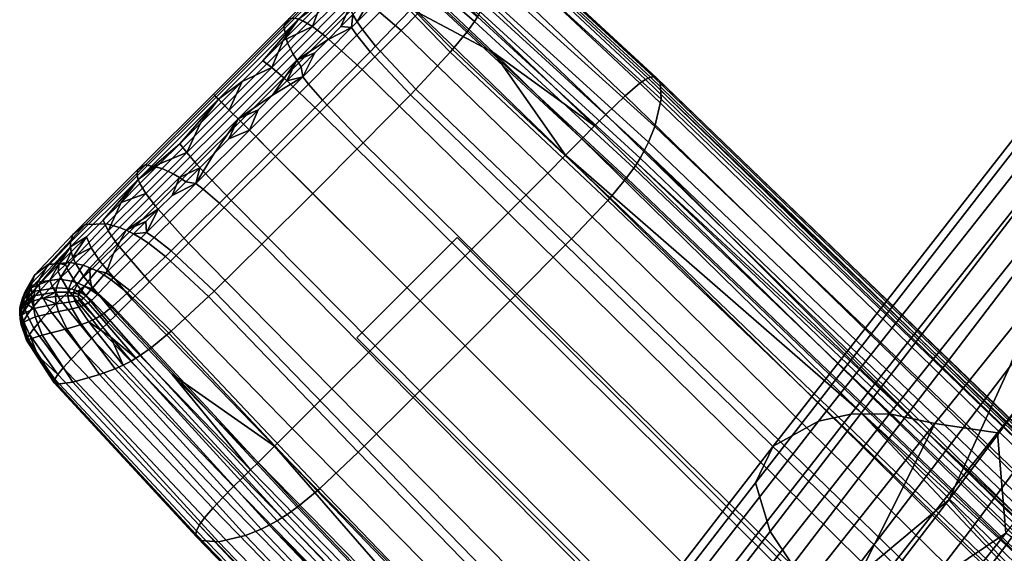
# Model space of a CAD drawing. Header units: millimetres. Extents: x -338 to 338, y -329 to 378.
# Tile 46 of 78: x -299 to -257, y 271 to 294. Entities that reach past the tile are written whole.
import ezdxf

# ---------------------------------------------------------------- set-up
doc = ezdxf.new("R2010")
doc.units = ezdxf.units.MM
doc.header["$MEASUREMENT"] = 0
for name, color, linetype, true_color in [('nozky', 7, 'Continuous', 0x1e1e1e), ('podnoz', 7, 'Continuous', 0x000000), ('sedak', 7, 'Continuous', 0xa5d07f)]:
    doc.layers.add(name, color=color, linetype=linetype, true_color=true_color)

msp = doc.modelspace()

# ---------------------------------------------------------------- meshes
at = {"layer": 'nozky'}
mesh = msp.add_polyface(dxfattribs=at)
corners = [(270.429, -266.186), (270.429, -266.186, 10), (266.186, -270.429), (266.186, -270.429, 10), (266.186, -270.429), (266.186, -270.429, 10), (280.328, -284.571), (280.328, -284.571, 10), (280.328, -284.571), (280.328, -284.571, 10), (284.571, -280.328), (284.571, -280.328, 10), (284.571, -280.328), (284.571, -280.328, 10), (270.429, -266.186), (270.429, -266.186, 10), (266.186, 270.429), (266.186, 270.429, 10), (270.429, 266.186), (270.429, 266.186, 10), (270.429, 266.186), (270.429, 266.186, 10), (284.571, 280.328), (284.571, 280.328, 10), (284.571, 280.328), (284.571, 280.328, 10), (280.328, 284.571), (280.328, 284.571, 10), (280.328, 284.571), (280.328, 284.571, 10), (266.186, 270.429), (266.186, 270.429, 10), (-270.429, 266.186), (-270.429, 266.186, 10), (-266.186, 270.429), (-266.186, 270.429, 10), (-266.186, 270.429), (-266.186, 270.429, 10), (-280.328, 284.571), (-280.328, 284.571, 10), (-280.328, 284.571), (-280.328, 284.571, 10), (-284.571, 280.328), (-284.571, 280.328, 10), (-284.571, 280.328), (-284.571, 280.328, 10), (-270.429, 266.186), (-270.429, 266.186, 10), (-266.186, -270.429), (-266.186, -270.429, 10), (-270.429, -266.186), (-270.429, -266.186, 10), (-270.429, -266.186), (-270.429, -266.186, 10), (-284.571, -280.328), (-284.571, -280.328, 10), (-284.571, -280.328), (-284.571, -280.328, 10), (-280.328, -284.571), (-280.328, -284.571, 10), (-280.328, -284.571), (-280.328, -284.571, 10), (-266.186, -270.429), (-266.186, -270.429, 10)]
mesh.append_faces([[corners[k] for k in face] for face in [(0, 2, 3, 1), (4, 6, 7, 5), (8, 10, 11, 9), (12, 14, 15, 13), (16, 18, 19, 17), (20, 22, 23, 21), (24, 26, 27, 25), (28, 30, 31, 29), (32, 34, 35, 33), (36, 38, 39, 37), (40, 42, 43, 41), (44, 46, 47, 45), (48, 50, 51, 49), (52, 54, 55, 53), (56, 58, 59, 57), (60, 62, 63, 61)]])
at = {"layer": 'podnoz'}
mesh = msp.add_polyface(dxfattribs=at)
corners = [(-284.852, 295.068, 18.158), (-284.293, 294.692, 19.001), (-283.57, 295.424, 18.792), (-284.138, 295.789, 17.959), (-285.9, 293.075, 19.25), (-284.333, 291.669, 20.482), (-282.695, 293.319, 20.219), (-286.433, 293.479, 18.396), (-287.655, 291.316, 19.342), (-286.127, 289.87, 20.579), (-288.158, 291.752, 18.483), (-284.602, 295.982, 16.929), (-285.302, 295.276, 17.115), (-283.707, 296.226, 17.795), (-286.055, 294.521, 17.249), (-286.849, 293.724, 17.338), (-287.678, 292.893, 17.392), (-288.533, 292.038, 17.42), (-289.405, 291.166, 17.43), (-284.567, 293.121, 5.046), (-284.328, 293.365, 5.03), (-283.772, 292.653, 4.471), (-284.008, 292.41, 4.482), (-286.609, 291.055, 5.118), (-286.017, 290.372, 4.528), (-284.786, 293.444, 5.418), (-284.546, 293.689, 5.398), (-286.852, 291.36, 5.505), (-284.728, 294, 5.83), (-283.896, 294.841, 5.73), (-285.241, 293.48, 5.878), (-285.78, 292.935, 5.914), (-286.342, 292.37, 5.94), (-286.922, 291.787, 5.957), (-287.516, 291.191, 5.967), (-283.08, 295.156, 5.301), (-285.12, 296.02, 11.075), (-284.7, 296.558, 14.079), (-282.976, 298.174, 13.053), (-283.428, 297.595, 10.348), (-285.149, 295.132, 8.157), (-283.517, 296.67, 7.739), (-284.998, 294.591, 6.889), (-283.397, 296.125, 6.617), (-284.878, 294.301, 6.329), (-283.292, 295.838, 6.125), (-287.178, 293.836, 16.06), (-287.024, 293.795, 16.724), (-284.172, 296.662, 16.095), (-284.366, 296.659, 15.461), (-287.423, 293.827, 14.61), (-287.646, 293.489, 11.456), (-287.488, 292.785, 8.397), (-287.258, 292.318, 7.067), (-287.103, 292.06, 6.48), (-290.506, 290.506, 16.145), (-290.409, 290.409, 16.814), (-290.625, 290.625, 14.686), (-290.567, 290.567, 11.51), (-290.136, 290.136, 8.431), (-283.961, 296.629, 16.681)]
mesh.append_faces([[corners[k] for k in face] for face in [(0, 1, 2, 3), (4, 5, 6, 1), (7, 4, 1, 0), (8, 9, 5, 4), (10, 8, 4, 7), (3, 11, 12, 0), (11, 3, 13, 13), (0, 12, 14, 7), (7, 14, 15, 15), (15, 16, 7, 7), (17, 10, 16, 16), (7, 16, 10, 10), (10, 17, 18, 18), (19, 20, 21, 22), (23, 19, 22, 24), (25, 26, 20, 19), (27, 25, 19, 23), (25, 28, 26, 26), (29, 26, 28, 28), (30, 28, 25, 25), (25, 31, 30, 30), (27, 32, 31, 25), (27, 33, 32, 32), (27, 34, 33, 33), (29, 35, 26, 26), (36, 37, 38, 39), (40, 36, 39, 41), (42, 40, 41, 43), (44, 42, 43, 45), (46, 47, 48, 49), (50, 46, 49, 37), (51, 50, 37, 36), (52, 51, 36, 40), (53, 52, 40, 42), (54, 53, 42, 44), (55, 56, 47, 46), (57, 55, 46, 50), (58, 57, 50, 51), (59, 58, 51, 52), (48, 12, 11, 11), (48, 11, 60, 60), (47, 14, 12, 12), (47, 12, 48, 48), (47, 15, 14, 14), (47, 16, 15, 15), (56, 18, 17, 47), (47, 17, 16, 16), (30, 44, 28, 28), (44, 29, 28, 28), (44, 30, 31, 54), (45, 29, 44, 44), (54, 32, 33, 33), (32, 54, 31, 31), (34, 54, 33, 33)]])
mesh = msp.add_polyface(dxfattribs=at)
corners = [(-282.695, 293.319, 20.219), (-276.502, 287.292, 21.707), (-275.75, 288.049, 21.48), (-281.959, 294.066, 20), (-284.333, 291.669, 20.482), (-278.17, 285.619, 21.979), (-275.067, 288.739, 21.178), (-278.778, 292.37, 20.509), (-281.291, 294.749, 19.707), (-263.348, 277.25, 22.832), (-279.024, 294.771, 5.917), (-272.247, 288.604, 6.584), (-272.414, 288.266, 6.096), (-279.176, 294.436, 5.463), (-280.892, 296.198, 6.102), (-281.006, 295.89, 5.69), (-278.775, 295.429, 6.994), (-271.981, 289.262, 7.74), (-280.71, 296.815, 7.084), (-278.46, 296.555, 9.637), (-271.705, 290.412, 10.561), (-278.366, 297.223, 12.585), (-271.76, 291.164, 13.674), (-278.427, 297.345, 14.031), (-271.918, 291.334, 15.192), (-278.495, 297.35, 14.721), (-272.031, 291.358, 15.915), (-260.616, 276.461, 6.894), (-272.602, 287.927, 5.676), (-279.35, 294.103, 5.074), (-280.359, 294.955, 5.15), (-281.693, 296.111, 5.701), (-281.146, 295.593, 5.341), (-281.72, 296.049, 5.629), (-281.072, 295.74, 5.507), (-281.627, 296.313, 5.946), (-278.59, 297.316, 15.377), (-272.168, 291.338, 16.605), (-279.6, 293.696, 4.686), (-279.471, 293.898, 4.867), (-272.732, 287.716, 5.452), (-272.87, 287.506, 5.255), (-279.881, 293.297, 4.397), (-273.171, 287.086, 4.939), (-279.921, 293.244, 4.364), (-273.214, 287.029, 4.903), (-280.522, 292.509, 4.061), (-273.859, 286.246, 4.558), (-280.617, 292.4, 4.036), (-273.96, 286.131, 4.528), (-282.07, 290.837, 3.95), (-275.504, 284.507, 4.392), (-282.305, 290.594, 3.953), (-275.751, 284.257, 4.391), (-284.291, 288.571, 3.969), (-277.807, 282.185, 4.381), (-281.363, 295.249, 5.002), (-281.249, 295.418, 5.159), (-281.621, 294.924, 4.761), (-281.659, 294.88, 4.734), (-282.236, 294.255, 4.498), (-282.328, 294.158, 4.48), (-281.808, 295.907, 5.475), (-278.752, 297.218, 16.141), (-272.373, 291.247, 17.411), (-272.265, 291.301, 17.016), (-278.665, 297.275, 15.767), (-278.963, 297.057, 16.839), (-272.617, 291.085, 18.151), (-279.528, 296.544, 18.039), (-273.236, 290.557, 19.431), (-280.298, 295.77, 18.996), (-274.044, 289.771, 20.439), (-280.766, 295.289, 19.383), (-274.527, 289.285, 20.842), (-282.392, 296.625, 18.209), (-281.929, 297.095, 17.848), (-260.33, 279.858, 18.22)]
mesh.append_faces([[corners[k] for k in face] for face in [(0, 1, 2, 3), (4, 5, 1, 0), (2, 6, 7, 7), (8, 3, 7, 7), (6, 2, 9, 9), (7, 3, 2, 2), (10, 11, 12, 13), (14, 10, 13, 15), (16, 17, 11, 10), (18, 16, 10, 14), (19, 20, 17, 16), (21, 22, 20, 19), (23, 24, 22, 21), (25, 26, 24, 23), (12, 27, 28, 28), (13, 29, 30, 30), (29, 13, 12, 28), (31, 32, 33, 33), (32, 34, 30, 30), (35, 15, 34, 31), (32, 31, 34, 34), (34, 15, 13, 13), (30, 34, 13, 13), (25, 36, 37, 26), (38, 39, 40, 41), (42, 38, 41, 43), (44, 42, 43, 45), (46, 44, 45, 47), (48, 46, 47, 49), (50, 48, 49, 51), (52, 50, 51, 53), (54, 52, 53, 55), (56, 57, 39, 38), (58, 56, 38, 42), (59, 58, 42, 44), (60, 59, 44, 46), (61, 60, 46, 48), (40, 28, 27, 27), (29, 28, 40, 39), (30, 29, 39, 39), (39, 57, 30, 30), (33, 32, 57, 62), (30, 57, 32, 32), (63, 64, 65, 66), (67, 68, 64, 63), (69, 70, 68, 67), (71, 72, 70, 69), (73, 74, 72, 71), (75, 73, 71, 76), (65, 77, 37, 37), (36, 66, 65, 37), (73, 8, 7, 74), (74, 7, 6, 6)]])
mesh = msp.add_polyface(dxfattribs=at)
corners = [(-283.961, 296.629, 16.681), (-283.707, 296.226, 17.795), (-283.487, 296.449, 17.694), (-283.134, 295.868, 18.621), (-282.911, 296.094, 18.515), (-282.392, 296.625, 18.209), (-282.972, 296.973, 17.402), (-281.959, 294.066, 20), (-281.291, 294.749, 19.707), (-280.766, 295.289, 19.383), (-284.293, 294.692, 19.001), (-282.695, 293.319, 20.219), (-283.57, 295.424, 18.792), (-286.127, 289.87, 20.579), (-279.993, 283.794, 22.079), (-278.17, 285.619, 21.979), (-284.333, 291.669, 20.482), (-284.138, 295.789, 17.959), (-284.602, 295.982, 16.929), (-281.841, 296.714, 6.445), (-281.556, 296.593, 6.325), (-281.627, 296.313, 5.946), (-281.877, 296.456, 6.085), (-281.91, 296.272, 5.855), (-281.923, 296.215, 5.787), (-282.08, 296.351, 5.952), (-281.693, 296.111, 5.701), (-281.72, 296.049, 5.629), (-282.098, 296.552, 6.218), (-286.428, 286.428, 3.97), (-284.291, 288.571, 3.969), (-277.807, 282.185, 4.381), (-279.995, 279.995, 4.375), (-283.772, 292.653, 4.471), (-282.328, 294.158, 4.48), (-280.617, 292.4, 4.036), (-282.07, 290.837, 3.95), (-284.008, 292.41, 4.482), (-282.305, 290.594, 3.953), (-281.914, 295.777, 5.355), (-281.808, 295.907, 5.475), (-281.249, 295.418, 5.159), (-281.363, 295.249, 5.002), (-282.162, 295.523, 5.176), (-281.621, 294.924, 4.761), (-282.199, 295.487, 5.157), (-281.659, 294.88, 4.734), (-282.778, 294.934, 4.985), (-282.236, 294.255, 4.498), (-282.872, 294.843, 4.974), (-284.328, 293.365, 5.03), (-282.108, 296.01, 5.588), (-282.004, 296.109, 5.675), (-282.36, 295.796, 5.452), (-282.398, 295.764, 5.437), (-282.985, 295.245, 5.307), (-283.08, 295.156, 5.301), (-284.546, 293.689, 5.398), (-282.156, 296.305, 5.913), (-282.516, 296.062, 5.778), (-282.257, 296.241, 5.869), (-283.155, 295.545, 5.686), (-282.82, 295.829, 5.714), (-283.896, 294.841, 5.73), (-282.637, 296.329, 6.155), (-282.723, 296.596, 6.583), (-282.416, 296.733, 6.583), (-282.355, 296.484, 6.201), (-283.292, 295.838, 6.125), (-283.397, 296.125, 6.617), (-282.188, 296.397, 6.031), (-282.225, 296.534, 6.219), (-282.302, 296.339, 5.998)]
mesh.append_faces([[corners[k] for k in face] for face in [(0, 1, 2, 2), (2, 1, 3, 4), (2, 4, 5, 6), (3, 7, 8, 8), (3, 8, 4, 4), (4, 8, 9, 5), (10, 11, 7, 12), (13, 14, 15, 16), (1, 17, 12, 3), (3, 12, 7, 7), (0, 18, 1, 1), (19, 20, 21, 22), (23, 24, 25, 25), (24, 23, 26, 27), (21, 26, 23, 22), (23, 25, 28, 22), (29, 30, 31, 32), (33, 34, 35, 36), (37, 33, 36, 38), (39, 40, 41, 42), (43, 39, 42, 44), (45, 43, 44, 46), (47, 45, 46, 48), (49, 47, 48, 34), (50, 49, 34, 33), (51, 52, 40, 39), (53, 51, 39, 43), (54, 53, 43, 45), (55, 54, 45, 47), (56, 55, 47, 49), (57, 56, 49, 50), (24, 27, 40, 52), (52, 58, 25, 24), (53, 59, 60, 51), (59, 53, 54, 54), (55, 61, 62, 54), (55, 56, 61, 61), (58, 52, 51, 60), (56, 63, 61, 61), (54, 62, 59, 59), (64, 65, 66, 67), (68, 69, 65, 64), (25, 70, 71, 28), (70, 25, 58, 58), (58, 60, 70, 70), (72, 64, 67, 67), (72, 60, 59, 59), (72, 70, 60, 60), (59, 64, 72, 72), (70, 72, 67, 71), (59, 62, 64, 64), (64, 62, 61, 68), (61, 63, 68, 68)]])
mesh = msp.add_polyface(dxfattribs=at)
corners = [(-289.485, 289.485, 19.355), (-287.998, 287.998, 20.593), (-286.127, 289.87, 20.579), (-287.655, 291.316, 19.342), (-289.955, 289.955, 18.496), (-288.158, 291.752, 18.483), (-291.316, 287.655, 19.342), (-289.87, 286.127, 20.579), (-291.752, 288.158, 18.483), (-293.479, 286.433, 18.396), (-293.075, 285.9, 19.25), (-289.405, 291.166, 17.43), (-290.285, 290.285, 17.432), (-292.893, 287.678, 17.392), (-293.724, 286.849, 17.338), (-291.166, 289.405, 17.43), (-292.038, 288.533, 17.42), (-294.521, 286.054, 17.249), (-286.017, 290.372, 4.528), (-284.008, 292.41, 4.482), (-282.305, 290.594, 3.953), (-284.291, 288.571, 3.969), (-288.192, 288.192, 4.535), (-286.428, 286.428, 3.97), (-290.372, 286.017, 4.528), (-288.571, 284.291, 3.969), (-288.831, 288.831, 5.128), (-286.609, 291.055, 5.118), (-291.056, 286.609, 5.118), (-289.104, 289.104, 5.518), (-286.852, 291.36, 5.505), (-291.36, 286.852, 5.505), (-288.736, 289.97, 5.975), (-288.122, 290.584, 5.973), (-287.516, 291.191, 5.967), (-289.353, 289.353, 5.975), (-290.584, 288.122, 5.973), (-289.97, 288.736, 5.975), (-291.191, 287.516, 5.967), (-291.787, 286.922, 5.957), (-292.37, 286.342, 5.94), (-289.787, 289.787, 7.092), (-290.136, 290.136, 8.431), (-287.488, 292.785, 8.397), (-287.258, 292.318, 7.067), (-289.58, 289.58, 6.502), (-287.103, 292.06, 6.48), (-293.836, 287.178, 16.06), (-293.795, 287.024, 16.724), (-290.409, 290.409, 16.814), (-290.506, 290.506, 16.145), (-293.827, 287.424, 14.61), (-290.625, 290.625, 14.686), (-293.489, 287.646, 11.456), (-290.567, 290.567, 11.51), (-292.785, 287.488, 8.397), (-292.318, 287.258, 7.067), (-292.06, 287.103, 6.48), (-295.132, 285.149, 8.157), (-296.02, 285.12, 11.075), (-294.591, 284.998, 6.889)]
mesh.append_faces([[corners[k] for k in face] for face in [(0, 1, 2, 3), (4, 0, 3, 5), (6, 7, 1, 0), (8, 6, 0, 4), (9, 10, 6, 8), (11, 12, 4, 4), (5, 11, 4, 4), (8, 13, 14, 9), (4, 12, 15, 8), (16, 8, 15, 15), (17, 9, 14, 14), (16, 13, 8, 8), (18, 19, 20, 21), (22, 18, 21, 23), (24, 22, 23, 25), (26, 27, 18, 22), (28, 26, 22, 24), (29, 30, 27, 26), (31, 29, 26, 28), (29, 32, 33, 30), (30, 33, 34, 34), (35, 32, 29, 29), (31, 36, 37, 29), (36, 31, 38, 38), (39, 38, 31, 31), (40, 39, 31, 31), (37, 35, 29, 29), (41, 42, 43, 44), (45, 41, 44, 46), (47, 48, 49, 50), (51, 47, 50, 52), (53, 51, 52, 54), (55, 53, 54, 42), (56, 55, 42, 41), (57, 56, 41, 45), (58, 59, 53, 55), (60, 58, 55, 56), (46, 34, 33, 33), (32, 35, 45, 45), (45, 33, 32, 32), (46, 33, 45, 45), (49, 15, 12, 12), (49, 16, 15, 15), (48, 14, 13, 13), (48, 17, 14, 14), (48, 13, 16, 16), (48, 16, 49, 49), (11, 49, 12, 12), (37, 36, 45, 45), (45, 36, 38, 57), (35, 37, 45, 45), (39, 57, 38, 38), (57, 39, 40, 40)]])
mesh = msp.add_polyface(dxfattribs=at)
corners = [(-276.502, 287.292, 21.707), (-247.772, 259.028, 25.637), (-246.984, 259.815, 25.408), (-275.75, 288.049, 21.48), (-278.17, 285.619, 21.979), (-249.516, 257.284, 25.912), (-279.993, 283.794, 22.079), (-251.418, 255.382, 26.013), (-281.893, 281.893, 22.094), (-253.4, 253.4, 26.027), (-283.794, 279.993, 22.079), (-255.382, 251.418, 26.013), (-285.619, 278.17, 21.979), (-257.284, 249.516, 25.912), (-246.266, 260.534, 25.103), (-255.437, 269.505, 23.885), (-263.348, 277.25, 22.832), (-235.95, 250.453, 26.488), (-260.87, 245.93, 24.915), (-269.505, 255.437, 23.885), (-277.25, 263.348, 22.832), (-272.247, 288.604, 6.584), (-243.043, 260.697, 9.838), (-243.217, 260.366, 9.284), (-272.414, 288.266, 6.096), (-271.981, 289.262, 7.74), (-242.77, 261.332, 11.12), (-271.705, 290.412, 10.561), (-242.52, 262.418, 14.162), (-271.76, 291.164, 13.674), (-242.653, 263.114, 17.44), (-271.918, 291.334, 15.192), (-242.859, 263.261, 19.017), (-272.031, 291.358, 15.915), (-242.997, 263.276, 19.763), (-243.416, 260.03, 8.797), (-252.646, 268.821, 7.734), (-260.616, 276.461, 6.894), (-272.168, 291.338, 16.605), (-260.33, 279.858, 18.22), (-243.157, 263.246, 20.472), (-252.375, 272.154, 19.256), (-232.785, 253.246, 21.87), (-272.87, 287.506, 5.255), (-272.732, 287.716, 5.452), (-243.554, 259.818, 8.529), (-243.701, 259.604, 8.29), (-273.171, 287.086, 4.939), (-244.023, 259.174, 7.887), (-273.214, 287.029, 4.903), (-244.07, 259.115, 7.839), (-273.859, 286.246, 4.558), (-244.767, 258.292, 7.336), (-273.96, 286.131, 4.528), (-244.877, 258.169, 7.283), (-275.504, 284.507, 4.392), (-246.568, 256.404, 6.873), (-275.751, 284.257, 4.391), (-246.837, 256.131, 6.839), (-277.807, 282.185, 4.381), (-249.087, 253.866, 6.647), (-279.995, 279.995, 4.375), (-251.475, 251.475, 6.584), (-282.185, 277.807, 4.381), (-253.866, 249.086, 6.647), (-284.257, 275.75, 4.391), (-256.131, 246.837, 6.839), (-284.507, 275.504, 4.392), (-256.404, 246.568, 6.873), (-286.131, 273.96, 4.528), (-258.169, 244.877, 7.283), (-286.246, 273.859, 4.558), (-258.292, 244.767, 7.336), (-272.373, 291.247, 17.411), (-243.389, 263.146, 21.295), (-243.268, 263.205, 20.892), (-272.265, 291.301, 17.016), (-272.617, 291.085, 18.151), (-243.659, 262.974, 22.047), (-273.236, 290.557, 19.431), (-244.326, 262.424, 23.341), (-274.044, 289.771, 20.439), (-245.187, 261.607, 24.358), (-274.527, 289.285, 20.842), (-245.698, 261.102, 24.765), (-275.067, 288.739, 21.178)]
mesh.append_faces([[corners[k] for k in face] for face in [(0, 1, 2, 3), (4, 5, 1, 0), (6, 7, 5, 4), (8, 9, 7, 6), (10, 11, 9, 8), (12, 13, 11, 10), (2, 14, 15, 15), (2, 15, 16, 16), (14, 2, 17, 17), (2, 16, 3, 3), (18, 19, 20, 20), (21, 22, 23, 24), (25, 26, 22, 21), (27, 28, 26, 25), (29, 30, 28, 27), (31, 32, 30, 29), (33, 34, 32, 31), (23, 35, 36, 36), (37, 23, 36, 36), (37, 24, 23, 23), (33, 38, 39, 34), (40, 34, 41, 41), (41, 34, 39, 39), (42, 34, 40, 40), (43, 44, 45, 46), (47, 43, 46, 48), (49, 47, 48, 50), (51, 49, 50, 52), (53, 51, 52, 54), (55, 53, 54, 56), (57, 55, 56, 58), (59, 57, 58, 60), (61, 59, 60, 62), (63, 61, 62, 64), (65, 63, 64, 66), (67, 65, 66, 68), (69, 67, 68, 70), (71, 69, 70, 72), (45, 36, 35, 35), (45, 37, 36, 36), (44, 37, 45, 45), (73, 74, 75, 76), (77, 78, 74, 73), (79, 80, 78, 77), (81, 82, 80, 79), (83, 84, 82, 81), (75, 40, 41, 41), (40, 75, 42, 42), (39, 75, 41, 41), (39, 76, 75, 75), (83, 85, 16, 84), (84, 15, 14, 14), (84, 16, 15, 15), (84, 14, 17, 17)]])
mesh = msp.add_polyface(dxfattribs=at)
corners = [(-296.449, 283.487, 17.694), (-296.094, 282.911, 18.515), (-295.424, 283.57, 18.792), (-295.789, 284.138, 17.959), (-294.749, 281.291, 19.707), (-294.066, 281.959, 20), (-287.998, 287.998, 20.593), (-281.893, 281.893, 22.094), (-279.993, 283.794, 22.079), (-286.127, 289.87, 20.579), (-289.87, 286.127, 20.579), (-283.794, 279.993, 22.079), (-291.669, 284.333, 20.482), (-285.619, 278.17, 21.979), (-293.075, 285.9, 19.25), (-291.316, 287.655, 19.342), (-294.692, 284.293, 19.001), (-293.319, 282.695, 20.219), (-295.068, 284.852, 18.158), (-293.479, 286.433, 18.396), (-295.276, 285.302, 17.115), (-295.982, 284.602, 16.929), (-294.521, 286.054, 17.249), (-288.571, 284.291, 3.969), (-286.428, 286.428, 3.97), (-279.995, 279.995, 4.375), (-282.185, 277.807, 4.381), (-292.41, 284.008, 4.482), (-290.372, 286.017, 4.528), (-290.594, 282.305, 3.953), (-292.653, 283.772, 4.471), (-290.837, 282.071, 3.95), (-294.158, 282.328, 4.48), (-292.401, 280.617, 4.036), (-293.121, 284.567, 5.046), (-291.056, 286.609, 5.118), (-293.365, 284.328, 5.03), (-294.843, 282.872, 4.974), (-294.934, 282.778, 4.985), (-294.255, 282.236, 4.498), (-295.487, 282.199, 5.157), (-294.88, 281.659, 4.734), (-293.444, 284.786, 5.418), (-291.36, 286.852, 5.505), (-293.689, 284.546, 5.398), (-295.156, 283.08, 5.301), (-295.245, 282.985, 5.307), (-295.764, 282.398, 5.437), (-295.796, 282.36, 5.452), (-295.523, 282.162, 5.176), (-296.01, 282.109, 5.588), (-295.777, 281.914, 5.355), (-292.935, 285.78, 5.914), (-292.37, 286.342, 5.94), (-294.841, 283.896, 5.73), (-294, 284.728, 5.83), (-293.48, 285.241, 5.878), (-295.545, 283.155, 5.686), (-295.829, 282.82, 5.714), (-296.062, 282.517, 5.778), (-296.659, 284.366, 15.461), (-296.662, 284.172, 16.095), (-293.795, 287.024, 16.724), (-293.836, 287.178, 16.06), (-296.558, 284.7, 14.079), (-293.827, 287.424, 14.61), (-296.02, 285.12, 11.075), (-293.489, 287.646, 11.456), (-294.301, 284.878, 6.329), (-294.591, 284.998, 6.889), (-292.318, 287.258, 7.067), (-292.06, 287.103, 6.48), (-296.125, 283.397, 6.617), (-296.67, 283.517, 7.739), (-295.132, 285.149, 8.157), (-295.838, 283.292, 6.125)]
mesh.append_faces([[corners[k] for k in face] for face in [(0, 1, 2, 3), (1, 4, 5, 2), (6, 7, 8, 9), (10, 11, 7, 6), (12, 13, 11, 10), (14, 12, 10, 15), (16, 17, 12, 14), (18, 16, 14, 19), (2, 5, 17, 16), (3, 2, 16, 18), (18, 20, 21, 3), (22, 20, 18, 18), (22, 18, 19, 19), (23, 24, 25, 26), (27, 28, 23, 29), (30, 27, 29, 31), (32, 30, 31, 33), (34, 35, 28, 27), (36, 34, 27, 30), (37, 36, 30, 32), (38, 37, 32, 39), (40, 38, 39, 41), (42, 43, 35, 34), (44, 42, 34, 36), (45, 44, 36, 37), (46, 45, 37, 38), (47, 46, 38, 40), (48, 47, 40, 49), (50, 48, 49, 51), (42, 52, 53, 43), (45, 54, 55, 44), (52, 42, 56, 56), (42, 44, 55, 55), (56, 42, 55, 55), (57, 54, 45, 45), (47, 58, 57, 46), (59, 47, 48, 48), (47, 59, 58, 58), (57, 45, 46, 46), (60, 61, 62, 63), (64, 60, 63, 65), (66, 64, 65, 67), (68, 69, 70, 71), (72, 73, 74, 69), (75, 72, 69, 68), (62, 20, 22, 22), (61, 21, 20, 62), (68, 54, 57, 75), (71, 53, 52, 68), (68, 52, 56, 56), (68, 55, 54, 54), (75, 57, 58, 58), (55, 68, 56, 56)]])
mesh = msp.add_polyface(dxfattribs=at)
corners = [(-297.143, 283.452, 16.408), (-296.866, 283.431, 17.056), (-296.629, 283.961, 16.681), (-296.559, 283.734, 17.214), (-296.759, 283.182, 17.532), (-296.449, 283.487, 17.694), (-296.409, 282.604, 18.345), (-296.094, 282.911, 18.515), (-297.068, 282.877, 17.339), (-297.436, 282.511, 17.06), (-297.096, 281.929, 17.848), (-296.722, 282.297, 18.142), (-297.537, 282.763, 16.6), (-297.955, 282.326, 16.205), (-297.858, 282.075, 16.648), (-297.173, 283.128, 16.869), (-297.985, 282.586, 15.742), (-298.296, 282.226, 15.371), (-298.319, 281.902, 15.722), (-296.109, 282.004, 5.675), (-296.305, 282.156, 5.913), (-296.241, 282.257, 5.869), (-296.01, 282.109, 5.588), (-296.062, 282.517, 5.778), (-295.796, 282.36, 5.452), (-298.298, 282.634, 14.288), (-298.314, 282.438, 14.851), (-296.662, 284.172, 16.095), (-296.659, 284.366, 15.461), (-298.173, 282.976, 13.053), (-296.558, 284.7, 14.079), (-297.595, 283.428, 10.348), (-296.02, 285.12, 11.075), (-296.67, 283.517, 7.739), (-295.132, 285.149, 8.157), (-298.683, 282.003, 13.66), (-298.694, 281.833, 14.164), (-298.58, 282.29, 12.523), (-298.043, 282.68, 9.98), (-297.124, 282.803, 7.579), (-296.596, 282.723, 6.583), (-296.125, 283.397, 6.617), (-296.329, 282.636, 6.155), (-295.838, 283.292, 6.125), (-298.17, 282.298, 9.822), (-298.683, 281.956, 12.312), (-297.249, 282.448, 7.507), (-296.733, 282.416, 6.583), (-296.484, 282.355, 6.201), (-297.281, 282.266, 7.467), (-298.206, 282.101, 9.752), (-296.771, 282.263, 6.575), (-296.534, 282.225, 6.219), (-295.982, 284.602, 16.929), (-298.525, 281.911, 14.99), (-295.829, 282.82, 5.714), (-297.795, 282.009, 8.495), (-298.224, 281.9, 9.691), (-296.776, 282.105, 6.547), (-297.291, 282.08, 7.422), (-296.552, 282.099, 6.218), (-296.339, 282.302, 5.998), (-296.35, 282.08, 5.952), (-295.789, 284.138, 17.959)]
mesh.append_faces([[corners[k] for k in face] for face in [(0, 1, 2, 2), (1, 3, 2, 2), (1, 4, 5, 3), (4, 6, 7, 5), (8, 9, 10, 11), (4, 8, 11, 6), (12, 13, 14, 9), (15, 12, 9, 8), (1, 15, 8, 4), (13, 16, 17, 18), (16, 13, 12, 12), (15, 0, 12, 12), (16, 12, 0, 0), (1, 0, 15, 15), (19, 20, 21, 22), (22, 21, 23, 24), (25, 26, 27, 28), (29, 25, 28, 30), (31, 29, 30, 32), (33, 31, 32, 34), (35, 36, 26, 25), (37, 35, 25, 29), (38, 37, 29, 31), (39, 38, 31, 33), (40, 39, 33, 41), (42, 40, 41, 43), (44, 45, 37, 38), (46, 44, 38, 39), (47, 46, 39, 40), (48, 47, 40, 42), (49, 50, 44, 46), (51, 49, 46, 47), (52, 51, 47, 48), (27, 2, 53, 53), (27, 16, 0, 0), (17, 16, 26, 26), (27, 26, 16, 16), (2, 27, 0, 0), (17, 26, 54, 54), (43, 55, 23, 42), (49, 56, 57, 50), (51, 58, 59, 49), (49, 59, 56, 56), (52, 60, 58, 51), (23, 61, 48, 42), (52, 48, 61, 61), (61, 23, 21, 21), (21, 20, 61, 61), (20, 62, 60, 52), (61, 20, 52, 52), (63, 3, 5, 5), (53, 3, 63, 63), (2, 3, 53, 53)]])
mesh = msp.add_polyface(dxfattribs=at)
corners = [(-287.293, 276.502, 21.707), (-259.028, 247.772, 25.637), (-257.284, 249.516, 25.912), (-285.619, 278.17, 21.979), (-293.319, 282.695, 20.219), (-291.669, 284.333, 20.482), (-288.049, 275.75, 21.48), (-259.815, 246.985, 25.408), (-294.066, 281.959, 20), (-294.749, 281.291, 19.707), (-292.37, 278.778, 20.509), (-277.25, 263.348, 22.832), (-288.739, 275.067, 21.178), (-290.999, 272.729, 18.435), (-291.227, 272.407, 17.526), (-263.124, 243.427, 21.412), (-262.884, 243.781, 22.334), (-290.651, 273.134, 19.26), (-262.522, 244.217, 23.168), (-290.225, 273.584, 19.93), (-262.079, 244.698, 23.845), (-289.771, 274.044, 20.439), (-261.607, 245.187, 24.358), (-289.385, 274.428, 20.769), (-261.206, 245.593, 24.69), (-289.062, 274.748, 20.992), (-260.87, 245.93, 24.915), (-296.635, 279.432, 17.878), (-296.973, 279.062, 17.105), (-296.219, 279.857, 18.511), (-295.77, 280.298, 18.996), (-295.388, 280.67, 19.313), (-295.068, 280.98, 19.528), (-291.338, 272.167, 16.605), (-279.858, 260.33, 18.22), (-288.604, 272.247, 6.584), (-288.266, 272.414, 6.096), (-260.366, 243.217, 9.284), (-260.697, 243.043, 9.838), (-289.262, 271.981, 7.74), (-261.332, 242.77, 11.12), (-290.412, 271.705, 10.561), (-262.418, 242.52, 14.162), (-291.164, 271.76, 13.674), (-263.114, 242.653, 17.44), (-291.334, 271.918, 15.192), (-263.261, 242.859, 19.017), (-291.358, 272.031, 15.915), (-263.276, 242.997, 19.763), (-294.771, 279.024, 5.917), (-294.436, 279.176, 5.463), (-295.429, 278.775, 6.994), (-296.555, 278.46, 9.637), (-276.461, 260.616, 6.894), (-287.927, 272.603, 5.676), (-294.103, 279.35, 5.074), (-287.029, 273.214, 4.903), (-286.246, 273.859, 4.558), (-258.292, 244.767, 7.336), (-259.115, 244.07, 7.839), (-287.086, 273.171, 4.939), (-259.174, 244.023, 7.887), (-287.506, 272.87, 5.255), (-259.604, 243.701, 8.29), (-287.716, 272.732, 5.452), (-259.818, 243.554, 8.529), (-290.594, 282.305, 3.953), (-288.571, 284.291, 3.969), (-282.185, 277.807, 4.381), (-284.257, 275.75, 4.391), (-290.837, 282.071, 3.95), (-284.507, 275.504, 4.392), (-292.401, 280.617, 4.036), (-286.131, 273.96, 4.528), (-292.509, 280.522, 4.061), (-293.244, 279.921, 4.364), (-293.297, 279.881, 4.397), (-293.696, 279.6, 4.686), (-293.898, 279.471, 4.867), (-294.255, 282.236, 4.498), (-294.158, 282.328, 4.48), (-294.88, 281.659, 4.734)]
mesh.append_faces([[corners[k] for k in face] for face in [(0, 1, 2, 3), (4, 0, 3, 5), (6, 7, 1, 0), (8, 6, 0, 4), (8, 9, 10, 6), (11, 7, 6, 6), (6, 10, 12, 12), (6, 12, 11, 11), (13, 14, 15, 16), (17, 13, 16, 18), (19, 17, 18, 20), (21, 19, 20, 22), (23, 21, 22, 24), (25, 23, 24, 26), (27, 28, 13, 17), (29, 27, 17, 19), (30, 29, 19, 21), (31, 30, 21, 23), (32, 31, 23, 25), (14, 33, 34, 34), (15, 14, 34, 34), (26, 11, 12, 25), (25, 10, 9, 32), (25, 12, 10, 10), (35, 36, 37, 38), (39, 35, 38, 40), (41, 39, 40, 42), (43, 41, 42, 44), (45, 43, 44, 46), (47, 45, 46, 48), (49, 50, 36, 35), (51, 49, 35, 39), (52, 51, 39, 41), (53, 36, 54, 54), (53, 37, 36, 36), (50, 55, 54, 36), (48, 34, 33, 47), (56, 57, 58, 59), (60, 56, 59, 61), (62, 60, 61, 63), (64, 62, 63, 65), (66, 67, 68, 69), (70, 66, 69, 71), (72, 70, 71, 73), (74, 72, 73, 57), (75, 74, 57, 56), (76, 75, 56, 60), (77, 76, 60, 62), (78, 77, 62, 64), (79, 80, 72, 74), (81, 79, 74, 75), (64, 54, 55, 78), (65, 53, 54, 64)]])
mesh = msp.add_polyface(dxfattribs=at)
corners = [(-294.749, 281.291, 19.707), (-296.094, 282.911, 18.515), (-296.409, 282.604, 18.345), (-295.068, 280.98, 19.528), (-298.78, 281.35, 14.147), (-298.764, 281.114, 14.211), (-298.759, 281.43, 14.281), (-296.722, 282.297, 18.142), (-297.096, 281.929, 17.848), (-295.77, 280.298, 18.996), (-295.388, 280.67, 19.313), (-297.858, 282.075, 16.648), (-298.228, 281.656, 16.139), (-297.914, 281.078, 16.849), (-297.527, 281.494, 17.405), (-297.436, 282.511, 17.06), (-298.319, 281.902, 15.722), (-298.577, 281.534, 15.189), (-298.495, 281.296, 15.564), (-297.955, 282.326, 16.205), (-298.677, 281.645, 14.618), (-298.712, 281.264, 14.681), (-298.525, 281.911, 14.99), (-298.296, 282.226, 15.371), (-296.713, 281.842, 6.445), (-296.456, 281.877, 6.085), (-296.313, 281.627, 5.946), (-296.593, 281.556, 6.325), (-297.257, 281.771, 7.337), (-297.164, 281.443, 7.245), (-298.213, 281.567, 9.613), (-298.15, 281.215, 9.557), (-296.111, 281.693, 5.702), (-296.049, 281.72, 5.63), (-295.593, 281.146, 5.341), (-295.89, 281.006, 5.69), (-296.272, 281.91, 5.856), (-296.215, 281.922, 5.787), (-296.35, 282.08, 5.952), (-296.552, 282.099, 6.218), (-297.291, 282.08, 7.422), (-296.776, 282.105, 6.547), (-298.224, 281.9, 9.691), (-297.795, 282.009, 8.495), (-298.789, 281.182, 13.262), (-298.801, 281.442, 13.253), (-298.727, 281.605, 12.169), (-298.719, 281.304, 12.123), (-298.537, 281.762, 10.944), (-295.523, 282.162, 5.176), (-295.487, 282.199, 5.157), (-294.88, 281.659, 4.734), (-294.924, 281.621, 4.761), (-295.777, 281.914, 5.355), (-295.249, 281.363, 5.002), (-295.907, 281.808, 5.476), (-295.418, 281.249, 5.159), (-296.109, 282.004, 5.675), (-296.01, 282.109, 5.588), (-296.305, 282.156, 5.913), (-298.771, 281.728, 13.406), (-298.777, 281.59, 13.871), (-298.694, 281.833, 14.164), (-298.683, 282.003, 13.66), (-298.683, 281.956, 12.312), (-298.58, 282.29, 12.523), (-298.793, 281.589, 13.309), (-298.797, 281.478, 13.755), (-298.712, 281.783, 12.23), (-298.206, 282.101, 9.752), (-298.17, 282.298, 9.822), (-298.314, 282.438, 14.851), (-298.79, 281.404, 13.994), (-298.79, 281.29, 14.042), (-298.804, 281.365, 13.682)]
mesh.append_faces([[corners[k] for k in face] for face in [(0, 1, 2, 3), (4, 5, 6, 6), (7, 8, 9, 10), (2, 7, 10, 3), (11, 12, 13, 14), (15, 11, 14, 8), (16, 17, 18, 12), (19, 16, 12, 11), (17, 20, 6, 21), (22, 20, 17, 17), (23, 22, 16, 16), (17, 16, 22, 22), (24, 25, 26, 27), (28, 24, 27, 29), (30, 28, 29, 31), (32, 33, 34, 34), (32, 34, 35, 26), (33, 32, 36, 37), (36, 38, 37, 37), (36, 32, 26, 25), (38, 36, 25, 39), (28, 40, 41, 24), (24, 41, 39, 25), (30, 42, 43, 28), (28, 43, 40, 40), (44, 45, 46, 47), (47, 46, 48, 48), (48, 42, 30, 30), (47, 48, 30, 30), (49, 50, 51, 52), (53, 49, 52, 54), (55, 53, 54, 56), (57, 58, 53, 55), (33, 37, 57, 55), (55, 56, 34, 33), (37, 38, 59, 57), (60, 61, 62, 63), (64, 60, 63, 65), (66, 67, 61, 60), (68, 66, 60, 64), (69, 68, 64, 70), (62, 20, 22, 22), (22, 71, 62, 62), (20, 62, 61, 6), (72, 4, 6, 6), (73, 72, 67, 74), (4, 72, 73, 73), (61, 67, 72, 6), (68, 46, 45, 66), (66, 45, 74, 67), (68, 48, 46, 46), (69, 48, 68, 68), (42, 48, 69, 69)]])
mesh = msp.add_polyface(dxfattribs=at)
corners = [(-298.764, 281.114, 14.211), (-298.78, 281.35, 14.147), (-298.79, 281.29, 14.042), (-298.712, 281.264, 14.681), (-298.759, 281.43, 14.281), (-298.71, 280.899, 14.382), (-298.643, 281.039, 14.983), (-298.617, 280.632, 14.557), (-298.384, 280.468, 15.478), (-298.476, 280.315, 14.732), (-296.973, 279.062, 17.105), (-297.198, 278.781, 16.25), (-291.227, 272.407, 17.526), (-290.999, 272.729, 18.435), (-298.205, 280.724, 16.192), (-297.914, 281.078, 16.849), (-296.635, 279.432, 17.878), (-297.527, 281.494, 17.405), (-296.219, 279.857, 18.511), (-297.096, 281.929, 17.848), (-295.77, 280.298, 18.996), (-298.495, 281.296, 15.564), (-298.228, 281.656, 16.139), (-298.577, 281.534, 15.189), (-297.316, 278.59, 15.377), (-291.338, 272.167, 16.605), (-298.026, 279.55, 15.064), (-297.223, 278.365, 12.585), (-296.555, 278.46, 9.637), (-290.412, 271.705, 10.561), (-291.164, 271.76, 13.674), (-297.345, 278.427, 14.031), (-291.334, 271.918, 15.192), (-297.35, 278.495, 14.721), (-291.358, 272.031, 15.915), (-296.198, 280.892, 6.102), (-295.89, 281.006, 5.69), (-294.436, 279.176, 5.463), (-294.771, 279.024, 5.917), (-296.815, 280.71, 7.084), (-295.429, 278.775, 6.994), (-297.861, 280.439, 9.509), (-298.428, 280.257, 12.221), (-298.512, 280.236, 13.535), (-298.508, 280.259, 14.154), (-296.593, 281.556, 6.325), (-296.313, 281.627, 5.946), (-297.164, 281.443, 7.245), (-298.15, 281.215, 9.557), (-298.67, 280.982, 12.125), (-298.741, 280.897, 13.327), (-298.737, 280.882, 13.878), (-298.719, 281.304, 12.123), (-298.213, 281.567, 9.613), (-298.789, 281.182, 13.262), (-298.787, 281.138, 13.763), (-294.955, 280.359, 5.15), (-294.103, 279.35, 5.074), (-295.593, 281.146, 5.341), (-298.801, 281.442, 13.253), (-298.804, 281.365, 13.682), (-294.924, 281.621, 4.761), (-294.88, 281.659, 4.734), (-293.244, 279.921, 4.364), (-293.297, 279.881, 4.397), (-295.249, 281.363, 5.002), (-293.696, 279.6, 4.686), (-295.418, 281.249, 5.159), (-293.898, 279.471, 4.867)]
mesh.append_faces([[corners[k] for k in face] for face in [(0, 1, 2, 2), (3, 4, 0, 0), (5, 3, 0, 0), (6, 5, 7, 7), (8, 6, 9, 9), (7, 9, 6, 6), (3, 5, 6, 6), (10, 11, 12, 13), (14, 8, 11, 10), (15, 14, 10, 16), (17, 15, 16, 18), (19, 17, 18, 20), (21, 6, 8, 14), (22, 21, 14, 15), (23, 3, 6, 21), (11, 24, 25, 12), (9, 26, 8, 8), (26, 11, 8, 8), (24, 11, 26, 26), (27, 28, 29, 30), (31, 27, 30, 32), (33, 31, 32, 34), (35, 36, 37, 38), (39, 35, 38, 40), (41, 39, 40, 28), (42, 41, 28, 27), (43, 42, 27, 31), (44, 43, 31, 33), (45, 46, 36, 35), (47, 45, 35, 39), (48, 47, 39, 41), (49, 48, 41, 42), (50, 49, 42, 43), (51, 50, 43, 44), (52, 53, 48, 49), (54, 52, 49, 50), (55, 54, 50, 51), (37, 56, 57, 57), (37, 36, 56, 56), (56, 36, 58, 58), (34, 25, 24, 33), (24, 26, 33, 33), (33, 26, 9, 44), (59, 54, 55, 60), (44, 7, 5, 51), (7, 44, 9, 9), (55, 51, 5, 0), (0, 2, 60, 55), (61, 62, 63, 64), (65, 61, 64, 66), (67, 65, 66, 68), (68, 56, 58, 67), (56, 68, 57, 57)]])
at = {"layer": 'sedak'}
mesh = msp.add_polyface(dxfattribs=at)
corners = [(-253.893, 267.74, 935.808), (-248.696, 274.699, 934.509), (-247.537, 273.677, 934.021), (-252.696, 266.766, 935.341), (-256.296, 269.978, 938.036), (-257.454, 271.165, 939.846), (-247.154, 285.008, 937.47), (-246.079, 283.75, 935.6), (-258.551, 272.346, 942.152), (-248.172, 286.247, 939.838), (-259.562, 273.483, 944.981), (-249.111, 287.429, 942.725), (-256.83, 258.962, 936.616), (-251.534, 265.939, 935.272), (-250.424, 265.289, 935.575), (-259.254, 260.677, 937.125), (-258.025, 259.743, 936.673), (-268.497, 256.746, 942.403), (-267.298, 255.597, 940.633), (-269.629, 257.899, 944.666), (-270.669, 259.017, 947.449), (-271.881, 259.689, 950.842), (-264.305, 269.513, 949.18), (-257.003, 279.096, 947.622), (-250.143, 288.249, 946.195), (-269.156, 256.957, 1129.354), (-266.442, 255.117, 1133.682), (-254.487, 270.208, 1132.627), (-257.155, 272.076, 1128.301), (-245.216, 286.998, 1127.261), (-250.066, 285.577, 1120.325), (-257.503, 276.309, 1120.967), (-265.158, 266.694, 1121.634), (-272.879, 256.938, 1122.312), (-267.105, 272.146, 968.241), (-254.824, 288.131, 965.885), (-253.941, 286.751, 955.207), (-266.161, 270.742, 957.67), (-267.73, 274.208, 995.445), (-255.36, 290.135, 993.373), (-266.985, 275.755, 1029.229), (-254.516, 291.7, 1027.585), (-265.063, 276.813, 1064.975), (-252.522, 292.716, 1063.719), (-263.701, 277.103, 1081.91), (-251.154, 292.908, 1080.765), (-262.067, 277.113, 1097.334), (-249.541, 292.782, 1096.245), (-260.148, 276.714, 1110.586), (-247.672, 292.24, 1109.517), (-279.57, 256.02, 970.785), (-278.643, 254.607, 960.338), (-280.167, 258.085, 997.643), (-279.457, 259.586, 1030.946), (-277.604, 260.652, 1066.271), (-276.272, 261.004, 1083.089), (-274.659, 261.101, 1098.455), (-272.747, 260.792, 1111.687)]
mesh.append_faces([[corners[k] for k in face] for face in [(0, 1, 2, 3), (1, 0, 4, 4), (5, 6, 7, 4), (8, 9, 6, 5), (10, 11, 9, 8), (12, 13, 14, 14), (15, 0, 3, 16), (4, 0, 15, 15), (17, 5, 4, 18), (19, 8, 5, 17), (20, 10, 8, 19), (10, 20, 21, 22), (11, 10, 23, 24), (10, 22, 23, 23), (25, 26, 27, 28), (28, 29, 30, 31), (25, 28, 32, 33), (28, 31, 32, 32), (34, 35, 36, 37), (38, 39, 35, 34), (40, 41, 39, 38), (42, 43, 41, 40), (44, 45, 43, 42), (46, 47, 45, 44), (48, 49, 47, 46), (50, 34, 37, 51), (52, 38, 34, 50), (53, 40, 38, 52), (54, 42, 40, 53), (55, 44, 42, 54), (56, 46, 44, 55), (57, 48, 46, 56), (36, 24, 23, 23), (37, 22, 21, 21), (37, 36, 23, 22), (49, 48, 31, 30), (48, 32, 31, 31), (57, 32, 48, 48)]])

doc.saveas('drawing.dxf')
